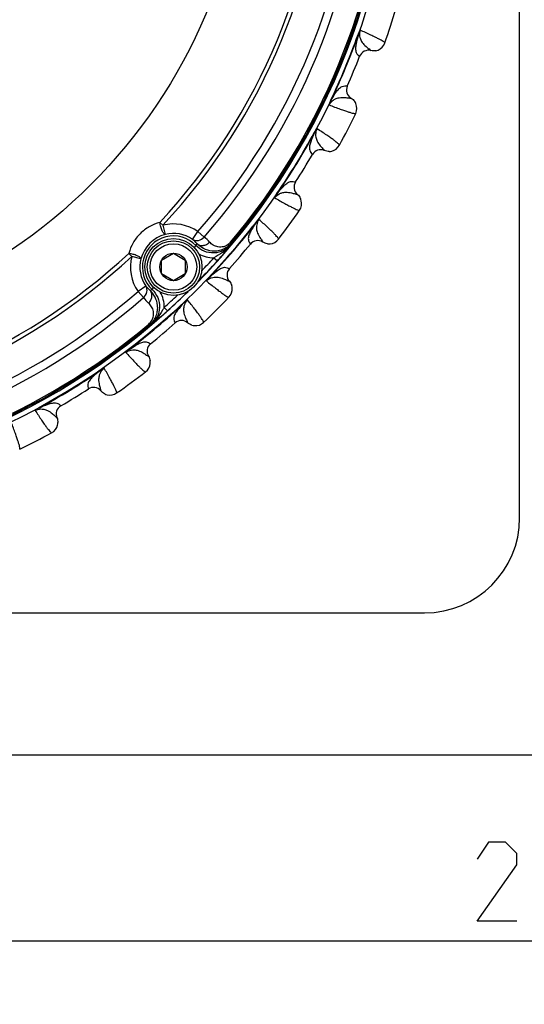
# Model space of a CAD drawing. Header units: millimetres. Extents: x 0 to 420, y 0 to 297.
# Tile 48 of 140: x 97 to 112, y 126 to 157. Entities that reach past the tile are written whole.
import ezdxf

# ---------------------------------------------------------------- set-up
doc = ezdxf.new("R2010")
doc.units = ezdxf.units.MM
doc.header["$LTSCALE"] = 23.1
doc.layers.get('0').update_dxf_attribs({"linetype": 'CONTINUOUS'})
doc.layers.add('DIM_PILOTEES', color=7, linetype='CONTINUOUS')
doc.styles.get("Standard").update_dxf_attribs({"font": 'txt', "width": 0.7})
doc.dimstyles.new('DIMSTYLE_2', dxfattribs={"dimtxt": 2.5, "dimasz": 3.5, "dimexe": 2, "dimexo": 0, "dimtad": 1, "dimlfac": 3.333333, "dimdsep": 46, "dimtxsty": 'Standard', "dimblk": '_FILLED', "dimblk1": '_FILLED', "dimblk2": '_FILLED', "dimcen": 0.09, "dimazin": 2, "dimtp": 0.5, "dimtm": 0.5, "dimtfac": 1, "dimtofl": 0, "dimtmove": 0, "dimatfit": 3, "dimldrblk": '_FILLED', "dimfxl": 0, "dimtolj": 1, "dimarcsym": 0})

# ---------------------------------------------------------------- blocks, each defined once
blk = doc.blocks.new('_FILLED')
at = {"color": 0, "linetype": 'ByBlock'}
blk.add_solid([(0, 0), (-1, 0.1429), (-1, -0.1429)], dxfattribs=at)
blk = doc.blocks.new('*D7')
at = {"layer": 'DIM_PILOTEES', "color": 2, "linetype": 'Continuous'}
for p, q in [((68.84, 133.387), (68.84, 126.122)), ((164.84, 133.387), (164.84, 126.122)), ((68.84, 128.122), (116.84, 128.122)), ((164.84, 128.122), (116.84, 128.122))]:
    blk.add_line(p, q, dxfattribs=at)
at = {"layer": 'DIM_PILOTEES', "color": 2, "linetype": 'Continuous', "xscale": 3.5, "yscale": 3.5, "zscale": 3.5, "rotation": 180}
blk.add_blockref('_FILLED', (68.84, 128.122), dxfattribs=at)
at = {"layer": 'DIM_PILOTEES', "color": 2, "linetype": 'Continuous', "xscale": 3.5, "yscale": 3.5, "zscale": 3.5}
blk.add_blockref('_FILLED', (164.84, 128.122), dxfattribs=at)
at = {"layer": 'DIM_PILOTEES', "color": 2, "linetype": 'Continuous', "insert": (116.719, 131.247), "char_height": 2.5, "width": 17.14286, "attachment_point": 2, "line_spacing_factor": 0.9}
blk.add_mtext('{\\ftxt;\\W0.0001;\\H0.0001;\\~}{\\ftxt;\\W2.2857142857;\\H2.5; }{\\ftxt;\\W0.0001;\\H0.0001;\\~}{\\ftxt;\\W0.0001;\\H0.0001;\\~}{\\ftxt;\\W2.2857142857;\\H2.5; }{\\ftxt;\\W0.0001;\\H0.0001;\\~}', dxfattribs=at)

msp = doc.modelspace()

# ---------------------------------------------------------------- linework, layer by layer
at = {"color": 7, "linetype": 'Continuous'}
for p, q in [((112.3404, 141.487), (112.3404, 188.587)), ((107.2516, 156.7573), (107.2411, 156.761)), ((107.6416, 156.2511), (107.6425, 156.2501)), ((107.6417, 156.251), (107.6425, 156.2501)), ((107.2893, 156.0684), (107.2905, 156.0675)), ((107.2893, 156.0684), (107.2905, 156.0675)), ((106.8993, 155.1267), (106.9008, 155.1265)), ((106.8993, 155.1267), (106.9008, 155.1265)), ((106.3855, 154.6662), (106.3754, 154.671)), ((107.0192, 154.7484), (107.0205, 154.7485)), ((107.0193, 154.7484), (107.0205, 154.7485)), ((105.8694, 153.6533), (105.8596, 153.6586)), ((106.1753, 153.0923), (106.176, 153.0912)), ((106.1754, 153.0922), (106.176, 153.0912)), ((105.7988, 152.967), (105.7999, 152.9659)), ((105.7988, 152.9669), (105.7999, 152.9659)), ((105.2663, 152.0979), (105.2677, 152.0975)), ((105.2663, 152.0979), (105.2677, 152.0975)), ((104.6868, 151.7235), (104.6776, 151.7298)), ((105.3256, 151.7055), (105.3268, 151.7054)), ((105.3256, 151.7055), (105.3268, 151.7054)), ((101.081, 150.731), (100.9846, 150.8207)), ((101.081, 150.731), (101.1546, 150.4403)), ((104.0185, 150.8037), (104.0097, 150.8105)), ((102.0171, 150.2845), (102.1877, 150.5311)), ((102.1877, 150.5311), (102.383, 150.3598)), ((102.1254, 150.0881), (102.0667, 150.0324)), ((103.2468, 150.1661), (103.2162, 150.1919)), ((103.8415, 150.1369), (103.8424, 150.1357)), ((103.8415, 150.1369), (103.8424, 150.1357)), ((104.233, 150.2018), (104.2335, 150.2006)), ((104.233, 150.2017), (104.2335, 150.2006)), ((100.097, 149.7469), (100.0072, 149.8433)), ((100.3876, 149.6733), (100.097, 149.7469)), ((101.0389, 149.63), (101.4139, 149.8465)), ((101.0389, 149.197), (101.0389, 149.63)), ((101.4139, 149.8465), (101.7889, 149.63)), ((101.7889, 149.63), (101.7889, 149.197)), ((102.6901, 149.7047), (102.8015, 149.6043)), ((103.1796, 149.3619), (103.1809, 149.3612)), ((103.1796, 149.3618), (103.1809, 149.3612)), ((101.4139, 148.9805), (101.0389, 149.197)), ((101.7889, 149.197), (101.4139, 148.9805)), ((102.5486, 149.0827), (102.5405, 149.0903)), ((100.5434, 148.8108), (100.2969, 148.6402)), ((100.7399, 148.7025), (100.7951, 148.7607)), ((103.1767, 148.965), (103.1779, 148.9647)), ((103.1768, 148.965), (103.1779, 148.9647)), ((100.4682, 148.4449), (100.2969, 148.6402)), ((101.2236, 148.0264), (101.1233, 148.1378)), ((101.7447, 148.2788), (101.7371, 148.2869)), ((100.6361, 147.6117), (100.6619, 147.5811)), ((101.4656, 147.6478), (101.4662, 147.6465)), ((101.4656, 147.6478), (101.4662, 147.6465)), ((101.8624, 147.6507), (101.8627, 147.6495)), ((101.8624, 147.6506), (101.8627, 147.6495)), ((100.0237, 146.8089), (100.0169, 146.8177)), ((100.6905, 146.9859), (100.6918, 146.985)), ((100.6905, 146.9859), (100.6918, 146.985)), ((100.6256, 146.5944), (100.6268, 146.5939)), ((100.6257, 146.5944), (100.6268, 146.5939)), ((99.1039, 146.1407), (99.0976, 146.1498)), ((98.7295, 145.5611), (98.7299, 145.5597)), ((98.7295, 145.5611), (98.7299, 145.5597)), ((99.1219, 145.5019), (99.122, 145.5006)), ((99.1219, 145.5018), (99.122, 145.5006)), ((97.1741, 144.9581), (97.1688, 144.9678)), ((97.8604, 145.0286), (97.8615, 145.0275)), ((97.8605, 145.0286), (97.8615, 145.0275)), ((97.7351, 144.6521), (97.7362, 144.6514)), ((97.7352, 144.652), (97.7362, 144.6514)), ((91.4154, 138.487), (109.3404, 138.487)), ((175.9404, 133.987), (57.7404, 133.987))]:
    msp.add_line(p, q, dxfattribs=at)
for centre, radius in [((86.8404, 163.987), 21.6412), ((86.8404, 163.987), 16.9279), ((101.4139, 149.4135), 0.9), ((101.4139, 149.4135), 0.825), ((101.4139, 149.4135), 0.735), ((101.4139, 149.4135), 0.433)]:
    msp.add_circle(centre, radius, dxfattribs=at)
for centre, radius, start, end in [((86.8404, 163.987), 21.4888, 315.58257, 359.42821), ((86.8404, 163.987), 19.3238, 317.0507, 357.95139), ((86.8404, 163.987), 19.4555, 317.0507, 357.95139), ((86.8404, 163.987), 20.4108, 318.7569, 356.24518), ((86.8404, 163.987), 20.6706, 318.7569, 356.24518), ((86.8404, 163.987), 21.4119, 319.88886, 355.11322), ((86.8404, 163.987), 21.452, 319.88886, 355.11322), ((86.8404, 163.987), 22.53, 340.56213, 343.43786), ((86.8404, 163.987), 21.6426, 334.50422, 340.4958), ((86.8404, 163.987), 21.6537, 334.50421, 340.49579), ((107.7326, 156.6141), 0.375, 291.85792, 340.56328), ((107.5702, 155.9591), 0.2999, 76.04847, 158.81536), ((107.7324, 156.6152), 0.3761, 279.93834, 291.83765), ((86.8404, 163.987), 21.93, 336.16941, 338.83059), ((107.1751, 155.0054), 0.2999, 156.1846, 238.95164), ((106.8259, 154.4268), 0.3761, 22.6698, 34.69195), ((106.8268, 154.4273), 0.375, 334.436, 22.64906), ((86.8404, 163.987), 22.53, 331.56213, 334.43786), ((86.8404, 163.987), 21.6426, 325.50424, 331.4958), ((86.8404, 163.987), 21.6537, 325.50424, 331.4958), ((106.0591, 152.8151), 0.2999, 67.04846, 149.81536), ((106.3219, 153.4378), 0.3761, 271.53457, 283.65669), ((106.3221, 153.4366), 0.375, 283.67798, 331.56321), ((86.8404, 163.987), 21.93, 327.16941, 329.83059), ((105.5198, 151.9349), 0.2999, 147.18461, 229.95163), ((105.0853, 151.4185), 0.375, 325.436, 13.64906), ((105.0843, 151.4181), 0.3761, 13.6698, 25.69195), ((86.8404, 163.987), 22.53, 322.56213, 325.43786), ((101.4144, 149.4135), 1.359, 55.32038, 104.20229), ((86.8404, 163.987), 21.6426, 316.50423, 322.49578), ((86.8404, 163.987), 21.6537, 316.50423, 322.49578), ((101.432, 149.3959), 1.0806, 104.87656, 165.12552), ((101.4144, 149.4135), 0.9801, 43.49528, 226.5068), ((101.4144, 149.4135), 1.0592, 55.32038, 104.20229), ((101.3491, 149.4634), 1.0585, 40.86814, 50.8718), ((101.5542, 149.3032), 1.3429, 41.76615, 51.8867), ((104.0748, 149.9462), 0.2999, 58.04845, 140.81544), ((104.4318, 150.5189), 0.375, 274.68899, 322.56316), ((99.7107, 150.9857), 2.5761, 339.60849, 341.21214), ((93.7002, 157.7982), 12.2463, 318.00406, 320.12832), ((90.5411, 160.4573), 16.3756, 320.07355, 320.85775), ((86.8404, 163.987), 21.93, 318.16941, 320.83059), ((96.9402, 150.8491), 6.3435, 353.40295, 353.81895), ((104.4318, 150.5201), 0.3761, 262.53661, 274.66756), ((86.8404, 163.987), 19.3238, 272.0507, 312.95139), ((86.8404, 163.987), 19.4555, 272.0507, 312.95139), ((101.4144, 149.4135), 1.359, 165.79979, 214.6817), ((101.4144, 149.4135), 1.0592, 165.79979, 214.6817), ((86.8404, 163.987), 21.4852, 315.57919, 317.97808), ((102.6691, 150.6036), 0.8991, 239.37586, 271.33904), ((86.8404, 163.987), 21.3353, 316.45881, 317.97776), ((103.4044, 149.1612), 0.2999, 138.18459, 220.95165), ((101.3645, 149.4788), 1.0585, 219.13028, 229.13394), ((99.8422, 151.1171), 2.5761, 288.78994, 290.39359), ((102.8945, 148.7191), 0.375, 316.43596, 4.64853), ((102.8935, 148.7189), 0.3761, 4.66927, 16.69159), ((86.8404, 163.987), 21.4888, 270.5716, 314.41698), ((86.8404, 163.987), 20.4108, 273.7569, 311.24518), ((86.8404, 163.987), 20.6706, 273.7569, 311.24518), ((101.5247, 149.2738), 1.3429, 218.11538, 228.23593), ((100.2243, 148.1588), 0.8992, 358.66328, 30.57095), ((86.8404, 163.987), 21.3353, 312.02432, 313.54317), ((86.8404, 163.987), 21.4852, 312.02426, 314.4094), ((86.8404, 163.987), 22.53, 313.56213, 316.43786), ((86.8404, 163.987), 21.6426, 307.50423, 313.49578), ((86.8404, 163.987), 21.6537, 307.50423, 313.49578), ((92.6919, 157.5166), 12.7614, 309.91665, 311.9556), ((86.8404, 163.987), 21.4119, 274.88886, 310.11322), ((86.8404, 163.987), 21.452, 274.88886, 310.11322), ((99.9787, 153.8878), 6.3436, 276.18313, 276.59913), ((86.8404, 163.987), 21.93, 309.16941, 311.83059), ((89.7551, 161.0316), 17.3418, 309.16618, 309.90668), ((101.6662, 147.423), 0.2999, 49.04845, 131.81544), ((102.1086, 147.9339), 0.3761, 252.92373, 264.83366), ((102.1083, 147.9329), 0.375, 264.85395, 313.5633), ((100.8812, 146.7526), 0.2999, 129.18462, 211.95161), ((100.3085, 146.3956), 0.375, 307.436, 355.64906), ((100.3074, 146.3956), 0.3761, 355.6698, 7.69195), ((86.8404, 163.987), 21.6426, 298.50424, 304.49578), ((86.8404, 163.987), 21.6537, 298.50423, 304.49578), ((86.8404, 163.987), 22.53, 304.56213, 307.43786), ((86.8404, 163.987), 21.93, 300.16941, 302.83059), ((98.8925, 145.3077), 0.2999, 40.04845, 122.81544), ((99.4093, 145.7431), 0.3761, 243.9292, 255.85978), ((99.4089, 145.7421), 0.375, 255.88021, 304.56327), ((98.0123, 144.7683), 0.2999, 120.1846, 202.95164), ((97.3908, 144.5053), 0.375, 298.436, 346.64906), ((97.3897, 144.5055), 0.3761, 346.6698, 358.69195), ((86.8404, 163.987), 22.53, 295.56213, 298.43786), ((109.3404, 141.487), 3, 270, 360)]:
    msp.add_arc(centre, radius, start, end, dxfattribs=at)
for points, knots in [([(107.2516, 156.7573), (107.2215, 156.6588), (107.1822, 156.5135), (107.1564, 156.3214), (107.1673, 156.1961), (107.2299, 156.1174), (107.2696, 156.0833), (107.2893, 156.0684)], [0, 0, 0, 0, 0.4163375, 0.6037555, 0.7883407, 0.8999711, 1, 1, 1, 1]), ([(107.3072, 156.8926), (107.3039, 156.8905), (107.298, 156.8832), (107.2861, 156.8654), (107.2717, 156.8374), (107.2556, 156.8005), (107.2459, 156.7744), (107.2411, 156.761)], [0, 0, 0, 0, 0.0792325, 0.1846671, 0.4362279, 0.713657, 1, 1, 1, 1]), ([(107.3072, 156.8926), (107.2975, 156.8702), (107.2761, 156.8263), (107.2594, 156.7804), (107.2516, 156.7573)], [0, 0, 0, 0, 0.5010859, 1, 1, 1, 1]), ([(107.3072, 156.8926), (107.2874, 156.8345), (107.28, 156.7385), (107.3125, 156.6073), (107.3747, 156.4881), (107.4754, 156.3848), (107.5743, 156.3103), (107.6249, 156.2692), (107.6417, 156.251)], [0, 0, 0, 0, 0.2372859, 0.3547769, 0.5205255, 0.7493744, 0.9045391, 1, 1, 1, 1]), ([(108.0863, 156.4893), (108.085, 156.4974), (108.0655, 156.5154), (108.0278, 156.5426), (107.9644, 156.5797), (107.8787, 156.6254), (107.769, 156.6801), (107.5767, 156.7717), (107.4197, 156.8426), (107.3072, 156.8926)], [0, 0, 0, 0, 0.0276676, 0.0818253, 0.1640493, 0.2746457, 0.4136462, 0.5809734, 1, 1, 1, 1]), ([(106.3855, 154.6662), (106.4338, 154.7572), (106.5088, 154.8877), (106.6264, 155.0418), (106.7227, 155.1227), (106.8226, 155.134), (106.8748, 155.1302), (106.8993, 155.1267)], [0, 0, 0, 0, 0.4163371, 0.6037555, 0.7883407, 0.8999709, 1, 1, 1, 1]), ([(106.3754, 154.671), (106.3693, 154.6583), (106.3578, 154.6329), (106.343, 154.5954), (106.3334, 154.5654), (106.3292, 154.5444), (106.3283, 154.5351), (106.3291, 154.5312)], [0, 0, 0, 0, 0.2863283, 0.5637476, 0.8152553, 0.9207307, 1, 1, 1, 1]), ([(106.3291, 154.5313), (106.3562, 154.5864), (106.4188, 154.6594), (106.5346, 154.7293), (106.6628, 154.7696), (106.8071, 154.7714), (106.9297, 154.7541), (106.9946, 154.7474), (107.0193, 154.7484)], [0, 0, 0, 0, 0.2372848, 0.3547763, 0.5205242, 0.7493717, 0.904537, 1, 1, 1, 1]), ([(106.3854, 154.6662), (106.3801, 154.6554), (106.359, 154.6114), (106.3416, 154.5658), (106.3291, 154.5312)], [0, 0, 0, 0, 0.2462431, 1, 1, 1, 1]), ([(106.3291, 154.5312), (106.444, 154.4871), (106.6051, 154.4262), (106.8059, 154.355), (106.9222, 154.3161), (107.0151, 154.2878), (107.0861, 154.2692), (107.1321, 154.2618), (107.1586, 154.2607), (107.1651, 154.2655)], [0, 0, 0, 0, 0.4190171, 0.5863448, 0.7253448, 0.835943, 0.9181717, 0.9723313, 1, 1, 1, 1]), ([(105.8694, 153.6533), (105.8242, 153.5607), (105.7626, 153.4233), (105.7071, 153.2376), (105.6982, 153.1122), (105.7478, 153.0247), (105.7816, 152.9848), (105.7988, 152.9669)], [0, 0, 0, 0, 0.4163391, 0.6037576, 0.7883422, 0.8999715, 1, 1, 1, 1]), ([(105.9454, 153.7782), (105.9419, 153.7766), (105.9349, 153.7704), (105.9203, 153.7547), (105.9017, 153.7292), (105.8801, 153.6953), (105.8663, 153.671), (105.8596, 153.6586)], [0, 0, 0, 0, 0.0792328, 0.1846912, 0.4362356, 0.7136643, 1, 1, 1, 1]), ([(105.9454, 153.7783), (105.9323, 153.7576), (105.9043, 153.7176), (105.8806, 153.6749), (105.8694, 153.6533)], [0, 0, 0, 0, 0.5010691, 1, 1, 1, 1]), ([(105.9454, 153.7782), (105.9167, 153.7239), (105.8944, 153.6303), (105.9061, 153.4956), (105.9488, 153.3682), (106.0321, 153.2504), (106.1181, 153.1614), (106.1617, 153.1128), (106.1754, 153.0922)], [0, 0, 0, 0, 0.2372774, 0.3547703, 0.5205208, 0.7493715, 0.9045376, 1, 1, 1, 1]), ([(106.6518, 153.2581), (106.6518, 153.2662), (106.6354, 153.287), (106.6024, 153.3198), (106.5456, 153.3664), (106.4681, 153.4249), (106.3683, 153.4961), (106.1927, 153.6167), (106.0487, 153.7113), (105.9454, 153.7782)], [0, 0, 0, 0, 0.0276676, 0.0818253, 0.1640493, 0.2746457, 0.4136462, 0.5809734, 1, 1, 1, 1]), ([(104.6868, 151.7235), (104.7487, 151.8058), (104.8432, 151.9229), (104.9835, 152.0567), (105.0912, 152.1216), (105.1917, 152.1171), (105.2426, 152.1051), (105.2663, 152.0979)], [0, 0, 0, 0, 0.4163296, 0.6037502, 0.7883378, 0.8999694, 1, 1, 1, 1]), ([(104.6776, 151.7298), (104.6696, 151.7181), (104.6542, 151.6948), (104.6338, 151.6602), (104.6194, 151.6321), (104.6123, 151.6119), (104.6096, 151.6029), (104.61, 151.599)], [0, 0, 0, 0, 0.2863284, 0.5637531, 0.8152898, 0.9206493, 1, 1, 1, 1]), ([(104.6099, 151.599), (104.6453, 151.6492), (104.7186, 151.7115), (104.8439, 151.7624), (104.9768, 151.7821), (105.1196, 151.7614), (105.238, 151.7251), (105.3011, 151.7084), (105.3256, 151.7055)], [0, 0, 0, 0, 0.2372893, 0.3547845, 0.5205334, 0.7493791, 0.9045412, 1, 1, 1, 1]), ([(104.6867, 151.7235), (104.6727, 151.7036), (104.6521, 151.6732), (104.6282, 151.6307), (104.6153, 151.6098), (104.61, 151.599)], [0, 0, 0, 0, 0.4989189, 0.7520758, 1, 1, 1, 1]), ([(104.61, 151.599), (104.7165, 151.5373), (104.8662, 151.452), (105.0533, 151.3503), (105.1621, 151.2937), (105.2494, 151.2512), (105.3167, 151.2217), (105.3609, 151.2072), (105.3869, 151.202), (105.3941, 151.2057)], [0, 0, 0, 0, 0.4190168, 0.5863445, 0.7253449, 0.8359431, 0.9181717, 0.9723313, 1, 1, 1, 1]), ([(104.1132, 150.9152), (104.1094, 150.9143), (104.1016, 150.9091), (104.0847, 150.896), (104.0624, 150.8737), (104.0357, 150.8435), (104.0183, 150.8217), (104.0097, 150.8105)], [0, 0, 0, 0, 0.079247, 0.1846609, 0.4362293, 0.7136564, 1, 1, 1, 1]), ([(104.1132, 150.9152), (104.0971, 150.8969), (104.0631, 150.8618), (104.033, 150.8233), (104.0185, 150.8037)], [0, 0, 0, 0, 0.5010888, 1, 1, 1, 1]), ([(104.1132, 150.9152), (104.0764, 150.8661), (104.0397, 150.7771), (104.0301, 150.6422), (104.0524, 150.5097), (104.1162, 150.3804), (104.1873, 150.279), (104.2227, 150.2242), (104.233, 150.2017)], [0, 0, 0, 0, 0.2372871, 0.3547744, 0.5205196, 0.7493653, 0.9045318, 1, 1, 1, 1]), ([(104.7295, 150.291), (104.7308, 150.299), (104.7179, 150.3221), (104.6904, 150.3597), (104.6415, 150.4146), (104.5742, 150.4845), (104.4867, 150.5705), (104.3322, 150.717), (104.2047, 150.8329), (104.1132, 150.9152)], [0, 0, 0, 0, 0.0276676, 0.0818253, 0.1640493, 0.2746457, 0.4136462, 0.5809734, 1, 1, 1, 1]), ([(100.9846, 150.8207), (100.869, 150.7907), (100.6427, 150.6991), (100.3511, 150.4768), (100.1289, 150.1852), (100.0372, 149.9589), (100.0072, 149.8433)], [0, 0, 0, 0, 0.2478332, 0.4999846, 0.7521444, 1, 1, 1, 1]), ([(101.1546, 150.4403), (101.1476, 150.4395), (101.1298, 150.4473), (101.0955, 150.4855), (101.054, 150.5661), (101.0125, 150.6844), (100.9919, 150.7743), (100.9846, 150.8207)], [0, 0, 0, 0, 0.0489858, 0.1240189, 0.3586935, 0.6721743, 1, 1, 1, 1]), ([(104.0185, 150.8037), (103.9594, 150.7194), (103.8772, 150.5933), (103.7933, 150.4185), (103.7649, 150.2961), (103.8002, 150.2019), (103.8273, 150.1572), (103.8415, 150.1369)], [0, 0, 0, 0, 0.416334, 0.6037533, 0.7883395, 0.8999704, 1, 1, 1, 1]), ([(102.0171, 150.2845), (102.0434, 150.267), (102.1058, 150.2429), (102.2426, 150.2465), (102.3378, 150.3068), (102.383, 150.3598)], [0, 0, 0, 0, 0.2354649, 0.48113, 1, 1, 1, 1]), ([(103.2417, 150.1203), (103.1744, 150.0407), (103.0041, 149.9083), (102.6914, 149.8324), (102.3748, 149.8901), (102.1971, 150.0124), (102.1254, 150.0881)], [0, 0, 0, 0, 0.2499995, 0.5000001, 0.7499781, 1, 1, 1, 1]), ([(102.1496, 150.156), (102.1748, 150.132), (102.2393, 150.0947), (102.3522, 150.0854), (102.4646, 150.12), (102.5286, 150.1686), (102.5558, 150.1977)], [0, 0, 0, 0, 0.2324506, 0.4766875, 0.7345936, 1, 1, 1, 1]), ([(103.2468, 150.1661), (103.2056, 150.1172), (103.1128, 150.0327), (102.9524, 149.9499), (102.7897, 149.9114), (102.5893, 149.9095), (102.3596, 149.9776), (102.2108, 150.0908), (102.1496, 150.156)], [0, 0, 0, 0, 0.1549355, 0.3001981, 0.4333701, 0.5564913, 0.7830362, 1, 1, 1, 1]), ([(103.2162, 150.1919), (103.1857, 150.1558), (103.1187, 150.0983), (102.9812, 150.0404), (102.8235, 150.0353), (102.6685, 150.0946), (102.5888, 150.1607), (102.5558, 150.1977)], [0, 0, 0, 0, 0.1895323, 0.3464147, 0.5920577, 0.8008831, 1, 1, 1, 1]), ([(103.049, 149.9334), (103.0216, 149.9116), (102.9071, 149.8274), (102.7834, 149.7569), (102.6901, 149.7047)], [0, 0, 0, 0, 0.2468901, 1, 1, 1, 1]), ([(100.3876, 149.6733), (100.3884, 149.6803), (100.3806, 149.6981), (100.3424, 149.7324), (100.2619, 149.7739), (100.1435, 149.8154), (100.0536, 149.836), (100.0072, 149.8433)], [0, 0, 0, 0, 0.0489839, 0.124017, 0.3586922, 0.6721737, 1, 1, 1, 1]), ([(102.5486, 149.0827), (102.6227, 149.1543), (102.7343, 149.2552), (102.8938, 149.3654), (103.0104, 149.4126), (103.1089, 149.3925), (103.1573, 149.3727), (103.1796, 149.3619)], [0, 0, 0, 0, 0.4163317, 0.6037518, 0.7883387, 0.8999699, 1, 1, 1, 1]), ([(102.4532, 148.9718), (102.496, 149.0158), (102.5782, 149.0659), (102.7099, 149.0965), (102.8443, 149.0952), (102.982, 149.0524), (103.0933, 148.9981), (103.153, 148.9716), (103.1768, 148.965)], [0, 0, 0, 0, 0.2372889, 0.3547838, 0.520532, 0.7493773, 0.9045398, 1, 1, 1, 1]), ([(102.5405, 149.0903), (102.5308, 149.0801), (102.512, 149.0595), (102.4864, 149.0284), (102.4678, 149.0029), (102.4576, 148.9842), (102.4535, 148.9756), (102.4533, 148.9717)], [0, 0, 0, 0, 0.286341, 0.563778, 0.8153322, 0.9207079, 1, 1, 1, 1]), ([(102.5486, 149.0827), (102.5316, 149.0653), (102.5065, 149.0384), (102.4762, 149.0002), (102.4603, 148.9816), (102.4533, 148.9717)], [0, 0, 0, 0, 0.4989245, 0.7520974, 1, 1, 1, 1]), ([(100.4682, 148.4449), (100.5212, 148.4901), (100.5815, 148.5853), (100.5851, 148.7221), (100.5609, 148.7845), (100.5434, 148.8108)], [0, 0, 0, 0, 0.51887, 0.7645351, 1, 1, 1, 1]), ([(100.6303, 148.2721), (100.6594, 148.2993), (100.708, 148.3633), (100.7426, 148.4757), (100.7332, 148.5886), (100.696, 148.6531), (100.672, 148.6783)], [0, 0, 0, 0, 0.2654064, 0.5233125, 0.7675494, 1, 1, 1, 1]), ([(100.6619, 147.5811), (100.7108, 147.6223), (100.7953, 147.7151), (100.8781, 147.8755), (100.9166, 148.0382), (100.9185, 148.2386), (100.8504, 148.4683), (100.7372, 148.6171), (100.672, 148.6783)], [0, 0, 0, 0, 0.1549395, 0.3002048, 0.4333763, 0.5564958, 0.7830383, 1, 1, 1, 1]), ([(100.7399, 148.7025), (100.8155, 148.6308), (100.9379, 148.4531), (100.9956, 148.1366), (100.9197, 147.8239), (100.7873, 147.6535), (100.7077, 147.5862)], [0, 0, 0, 0, 0.2499967, 0.4999859, 0.7499764, 1, 1, 1, 1]), ([(102.4533, 148.9717), (102.5489, 148.8942), (102.6833, 148.7865), (102.8523, 148.6567), (102.9508, 148.5838), (103.0304, 148.5282), (103.0923, 148.4886), (103.1337, 148.4673), (103.1586, 148.4581), (103.1663, 148.4606)], [0, 0, 0, 0, 0.4190282, 0.5863558, 0.7253529, 0.8359473, 0.9181738, 0.9723319, 1, 1, 1, 1]), ([(101.8557, 148.3741), (101.8116, 148.3313), (101.7615, 148.2492), (101.7309, 148.1175), (101.7322, 147.9831), (101.775, 147.8454), (101.8293, 147.7341), (101.8558, 147.6744), (101.8624, 147.6506)], [0, 0, 0, 0, 0.2372857, 0.3547713, 0.5205186, 0.7493644, 0.9045319, 1, 1, 1, 1]), ([(101.8557, 148.3741), (101.8518, 148.3738), (101.8432, 148.3699), (101.8245, 148.3595), (101.799, 148.341), (101.7679, 148.3154), (101.7473, 148.2966), (101.7371, 148.2869)], [0, 0, 0, 0, 0.0792627, 0.1846719, 0.4362357, 0.7136595, 1, 1, 1, 1]), ([(101.8557, 148.3741), (101.8369, 148.3585), (101.7978, 148.3292), (101.7621, 148.2958), (101.7447, 148.2788)], [0, 0, 0, 0, 0.5010905, 1, 1, 1, 1]), ([(102.3668, 147.6611), (102.3693, 147.6689), (102.3601, 147.6937), (102.3388, 147.7351), (102.2992, 147.7969), (102.2436, 147.8766), (102.1707, 147.9751), (102.0409, 148.1441), (101.9332, 148.2785), (101.8557, 148.3741)], [0, 0, 0, 0, 0.0276645, 0.0818169, 0.1640343, 0.2746208, 0.4136164, 0.5809547, 1, 1, 1, 1]), ([(100.6361, 147.6117), (100.6722, 147.6422), (100.7297, 147.7092), (100.7876, 147.8467), (100.7927, 148.0044), (100.7334, 148.1594), (100.6673, 148.2391), (100.6303, 148.2721)], [0, 0, 0, 0, 0.1895407, 0.3464229, 0.5920621, 0.8008851, 1, 1, 1, 1]), ([(101.1233, 148.1378), (101.1057, 148.1064), (101.0361, 147.9828), (100.9604, 147.8619), (100.8946, 147.7789)], [0, 0, 0, 0, 0.2537562, 1, 1, 1, 1]), ([(101.7447, 148.2788), (101.6731, 148.2047), (101.5722, 148.0931), (101.462, 147.9336), (101.4148, 147.817), (101.4349, 147.7185), (101.4547, 147.6701), (101.4656, 147.6478)], [0, 0, 0, 0, 0.4163291, 0.6037522, 0.788339, 0.8999703, 1, 1, 1, 1]), ([(100.0169, 146.8177), (100.0057, 146.8091), (99.9839, 146.7917), (99.9537, 146.765), (99.9315, 146.7427), (99.9183, 146.7258), (99.9131, 146.718), (99.9122, 146.7142)], [0, 0, 0, 0, 0.2863259, 0.5637498, 0.8152673, 0.9206957, 1, 1, 1, 1]), ([(100.0236, 146.8089), (100.014, 146.8017), (99.9753, 146.7721), (99.939, 146.7393), (99.9122, 146.7142)], [0, 0, 0, 0, 0.2462351, 1, 1, 1, 1]), ([(100.0237, 146.8089), (100.108, 146.868), (100.2341, 146.9502), (100.4089, 147.0341), (100.5313, 147.0625), (100.6255, 147.0272), (100.6702, 147.0001), (100.6905, 146.9859)], [0, 0, 0, 0, 0.4163287, 0.6037495, 0.7883376, 0.8999701, 1, 1, 1, 1]), ([(99.9121, 146.7142), (99.9613, 146.751), (100.0503, 146.7877), (100.1852, 146.7973), (100.3177, 146.775), (100.447, 146.7112), (100.5484, 146.6401), (100.6032, 146.6047), (100.6257, 146.5944)], [0, 0, 0, 0, 0.2372859, 0.3547772, 0.5205255, 0.7493732, 0.9045381, 1, 1, 1, 1]), ([(99.9122, 146.7142), (99.9945, 146.6227), (100.1104, 146.4952), (100.2569, 146.3407), (100.3429, 146.2532), (100.4128, 146.1859), (100.4677, 146.137), (100.5053, 146.1095), (100.5284, 146.0966), (100.5364, 146.0979)], [0, 0, 0, 0, 0.4190171, 0.5863448, 0.7253448, 0.835943, 0.9181717, 0.9723313, 1, 1, 1, 1]), ([(99.2284, 146.2174), (99.1782, 146.1821), (99.1159, 146.1088), (99.065, 145.9835), (99.0453, 145.8506), (99.066, 145.7078), (99.1023, 145.5894), (99.119, 145.5264), (99.1219, 145.5018)], [0, 0, 0, 0, 0.2372871, 0.3547744, 0.5205196, 0.7493653, 0.9045318, 1, 1, 1, 1]), ([(99.2284, 146.2174), (99.2245, 146.2177), (99.2155, 146.2152), (99.1953, 146.2079), (99.1672, 146.1936), (99.1326, 146.1732), (99.1093, 146.1578), (99.0976, 146.1498)], [0, 0, 0, 0, 0.0792472, 0.1846608, 0.4362293, 0.7136564, 1, 1, 1, 1]), ([(99.2284, 146.2174), (99.2074, 146.205), (99.1643, 146.1821), (99.1238, 146.1547), (99.1039, 146.1406)], [0, 0, 0, 0, 0.5010888, 1, 1, 1, 1]), ([(99.6217, 145.4333), (99.6254, 145.4405), (99.6202, 145.4665), (99.6057, 145.5107), (99.5762, 145.578), (99.5337, 145.6653), (99.4771, 145.7741), (99.3754, 145.9612), (99.2901, 146.1109), (99.2284, 146.2174)], [0, 0, 0, 0, 0.0276676, 0.0818253, 0.1640493, 0.2746457, 0.4136462, 0.5809734, 1, 1, 1, 1]), ([(99.1039, 146.1407), (99.0216, 146.0787), (98.9045, 145.9842), (98.7707, 145.8439), (98.7058, 145.7362), (98.7103, 145.6357), (98.7223, 145.5848), (98.7295, 145.5611)], [0, 0, 0, 0, 0.4163339, 0.6037533, 0.7883395, 0.8999704, 1, 1, 1, 1]), ([(97.1688, 144.9678), (97.1564, 144.9611), (97.1321, 144.9473), (97.0982, 144.9257), (97.0727, 144.9071), (97.0571, 144.8925), (97.0507, 144.8856), (97.0492, 144.882)], [0, 0, 0, 0, 0.2863305, 0.5637585, 0.8152889, 0.92068, 1, 1, 1, 1]), ([(97.1741, 144.9581), (97.1634, 144.9525), (97.1206, 144.9292), (97.0791, 144.9033), (97.0492, 144.882)], [0, 0, 0, 0, 0.2462311, 1, 1, 1, 1]), ([(97.1741, 144.9581), (97.2667, 145.0032), (97.4041, 145.0648), (97.5898, 145.1203), (97.7152, 145.1292), (97.8027, 145.0796), (97.8426, 145.0458), (97.8605, 145.0286)], [0, 0, 0, 0, 0.4163309, 0.6037512, 0.7883383, 0.8999697, 1, 1, 1, 1]), ([(97.0491, 144.882), (97.1035, 144.9107), (97.1971, 144.9329), (97.3318, 144.9214), (97.4592, 144.8786), (97.577, 144.7953), (97.666, 144.7093), (97.7146, 144.6657), (97.7352, 144.652)], [0, 0, 0, 0, 0.2372874, 0.3547814, 0.5205301, 0.7493768, 0.90454, 1, 1, 1, 1]), ([(97.0492, 144.882), (97.1161, 144.7787), (97.2107, 144.6347), (97.3313, 144.4591), (97.4025, 144.3593), (97.461, 144.2818), (97.5076, 144.225), (97.5404, 144.192), (97.5612, 144.1756), (97.5693, 144.1756)], [0, 0, 0, 0, 0.4190169, 0.5863446, 0.7253449, 0.8359431, 0.9181717, 0.9723313, 1, 1, 1, 1]), ([(96.5619, 143.6623), (96.5667, 143.6688), (96.5656, 143.6953), (96.5582, 143.7413), (96.5396, 143.8123), (96.5113, 143.9052), (96.4724, 144.0215), (96.4012, 144.2223), (96.3403, 144.3834), (96.2962, 144.4983)], [0, 0, 0, 0, 0.0276676, 0.0818253, 0.1640493, 0.2746457, 0.4136462, 0.5809734, 1, 1, 1, 1])]:
    msp.add_open_spline(points, degree=3, knots=knots, dxfattribs=at)
for points in [[(107.7973, 156.2447), (107.7464, 156.2358), (107.6926, 156.2377), (107.6425, 156.2501)], [(107.0205, 154.7485), (107.0653, 154.7214), (107.1053, 154.684), (107.1351, 154.6409)], [(106.332, 153.0618), (106.2791, 153.0604), (106.2248, 153.0706), (106.176, 153.0912)], [(105.3268, 151.7054), (105.3669, 151.6716), (105.4005, 151.6284), (105.4232, 151.5811)], [(103.2417, 150.1203), (103.1844, 150.0515), (103.1191, 149.989), (103.049, 149.9334)], [(104.383, 150.1471), (104.3305, 150.154), (104.2784, 150.1727), (104.2335, 150.2006)], [(103.1779, 148.9647), (103.2123, 148.9251), (103.2387, 148.8771), (103.2537, 148.8269)], [(100.8946, 147.7789), (100.839, 147.7088), (100.7765, 147.6435), (100.7077, 147.5862)], [(101.9981, 147.5744), (101.9488, 147.5896), (101.9017, 147.6157), (101.8627, 147.6495)], [(100.6268, 146.5939), (100.6545, 146.5494), (100.6731, 146.4979), (100.6801, 146.4459)], [(99.244, 145.4053), (99.1977, 145.428), (99.1553, 145.4611), (99.122, 145.5006)], [(97.7362, 144.6514), (97.7566, 144.6031), (97.7669, 144.5493), (97.7657, 144.4969)]]:
    msp.add_open_spline(points, degree=3, dxfattribs=at)
at = {"layer": 'DIM_PILOTEES', "color": 2, "linetype": 'Continuous'}
msp.add_lwpolyline([(112.2545, 128.7472), (111.0045, 128.7472), (112.2545, 130.5329), (112.2545, 130.8901), (111.8974, 131.2472), (111.3617, 131.2472), (111.0045, 130.7115)], dxfattribs=at)

# ---------------------------------------------------------------- dimensions: what is measured, and where the dimension line sits
dim = msp.add_linear_dim(base=(164.8404, 128.1222), p1=(68.8404, 133.387), p2=(164.8404, 133.387), text='{\\ftxt;\\W0.0001;\\H0.0001;\\~}{\\ftxt;\\W2.2857142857;\\H2.5; }{\\ftxt;\\W0.0001;\\H0.0001;\\~}{\\ftxt;\\W0.0001;\\H0.0001;\\~}{\\ftxt;\\W2.2857142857;\\H2.5; }{\\ftxt;\\W0.0001;\\H0.0001;\\~}', dimstyle='DIMSTYLE_2', dxfattribs=at)
dim.commit()
dim.dimension.update_dxf_attribs({"geometry": '*D7', "text_midpoint": (116.7188, 128.1222), "dimtype": 160})

doc.saveas('drawing.dxf')
